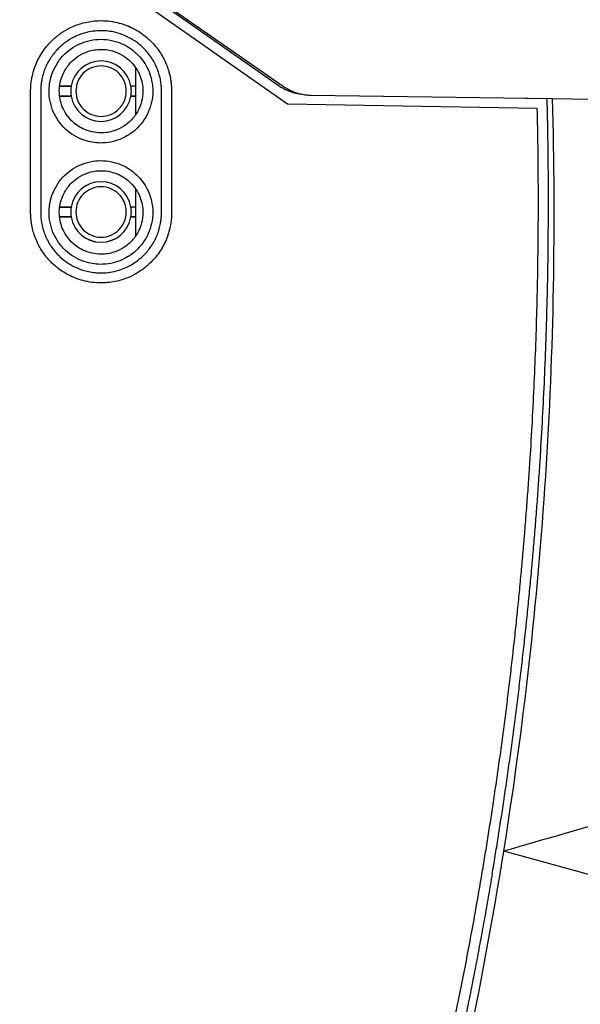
# Model space of a CAD drawing. Header units: millimetres. Extents: x 156922 to 157823, y 112322 to 113312.
# Tile 53 of 123: x 157222 to 157277, y 112747 to 112845. Entities that reach past the tile are written whole.
import ezdxf

# ---------------------------------------------------------------- set-up
doc = ezdxf.new("R2010")
doc.units = ezdxf.units.MM

msp = doc.modelspace()

# ---------------------------------------------------------------- linework, layer by layer
at = {"color": 7, "linetype": 'Continuous', "lineweight": 25}
for p, q in [((157248.279, 112836.619), (157221.664, 112855.257)), ((157223.553, 112855.155), (157247.35, 112838.49)), ((157223.995, 112854.992), (157247.846, 112838.404)), ((157233.162, 112840.275), (157233.162, 112835.544)), ((157226.787, 112838.401), (157225.631, 112838.402)), ((157225.631, 112838.4), (157226.788, 112838.4)), ((157226.787, 112838.401), (157226.788, 112838.4)), ((157232.716, 112838.4), (157232.716, 112838.401)), ((157233.162, 112838.4), (157232.716, 112838.401)), ((157233.162, 112838.4), (157232.716, 112838.4)), ((157222.752, 112825.859), (157222.752, 112837.909)), ((157223.752, 112837.909), (157223.752, 112825.859)), ((157226.788, 112837.418), (157225.631, 112837.418)), ((157225.631, 112837.417), (157226.787, 112837.417)), ((157226.787, 112837.417), (157226.788, 112837.418)), ((157232.716, 112837.418), (157232.716, 112837.418)), ((157233.162, 112837.418), (157232.716, 112837.418)), ((157232.716, 112837.418), (157233.162, 112837.418)), ((157235.752, 112825.859), (157235.752, 112837.909)), ((157236.752, 112837.909), (157236.752, 112825.859)), ((157250.629, 112837.509), (157274.562, 112837.169)), ((157271.87, 112837.207), (157274.062, 112837.169)), ((157273.086, 112836.186), (157248.279, 112836.619)), ((157233.162, 112828.225), (157233.162, 112823.494)), ((157225.637, 112826.4), (157226.788, 112826.4)), ((157226.787, 112826.401), (157225.638, 112826.402)), ((157226.787, 112826.401), (157226.788, 112826.4)), ((157232.716, 112826.4), (157232.716, 112826.401)), ((157233.162, 112826.4), (157232.716, 112826.401)), ((157233.162, 112826.4), (157232.716, 112826.4)), ((157226.788, 112825.418), (157225.625, 112825.418)), ((157225.626, 112825.417), (157226.787, 112825.417)), ((157226.787, 112825.417), (157226.788, 112825.418)), ((157232.716, 112825.418), (157232.716, 112825.418)), ((157233.162, 112825.418), (157232.716, 112825.418)), ((157232.716, 112825.418), (157233.162, 112825.418)), ((157269.728, 112762.449), (157280.81, 112759.393))]:
    msp.add_line(p, q, dxfattribs=at)
at = {"color": 7, "linetype": 'Continuous', "lineweight": 25, "flags": 128}
msp.add_lwpolyline([(157274.562, 112837.169), (157280.402, 112837.086), (157286.242, 112837.003)], dxfattribs=at)
at = {"color": 7, "linetype": 'Continuous', "lineweight": 25}
for centre, radius, start, end in [((157229.751, 112837.909), 3.005, 9.41153, 170.57112), ((157229.752, 112837.909), 3.004, 9.41138, 170.58862), ((157229.751, 112837.909), 3.005, 189.42893, 350.58847), ((157229.752, 112837.909), 3.004, 189.41138, 350.58862), ((157229.751, 112825.909), 3.005, 9.41153, 170.57112), ((157229.752, 112825.909), 3.004, 9.41138, 170.58862), ((157229.751, 112825.909), 3.005, 189.42893, 350.58847), ((157229.752, 112825.909), 3.004, 189.41138, 350.58862)]:
    msp.add_arc(centre, radius, start, end, dxfattribs=at)
for points, knots in [([(157222.752, 112837.909), (157222.753, 112838), (157222.755, 112838.183), (157222.772, 112838.456), (157222.798, 112838.727), (157222.835, 112838.998), (157222.908, 112839.408), (157223.045, 112839.953), (157223.286, 112840.623), (157223.598, 112841.272), (157224.113, 112842.108), (157224.834, 112842.946), (157225.781, 112843.708), (157226.79, 112844.29), (157228.026, 112844.744), (157229.598, 112844.977), (157231.279, 112844.816), (157232.809, 112844.265), (157233.964, 112843.545), (157234.916, 112842.69), (157235.564, 112841.857), (157236.013, 112841.065), (157236.285, 112840.453), (157236.496, 112839.824), (157236.628, 112839.259), (157236.704, 112838.761), (157236.744, 112838.336), (157236.749, 112838.052), (157236.752, 112837.909)], [0, 0, 0, 0, 0.012462, 0.024894, 0.037314, 0.049742, 0.062197, 0.094243, 0.126313, 0.159329, 0.192369, 0.260267, 0.308991, 0.357741, 0.418718, 0.487844, 0.573095, 0.64652, 0.708093, 0.757794, 0.820607, 0.851266, 0.881948, 0.911833, 0.941742, 0.961158, 0.980553, 1, 1, 1, 1]), ([(157235.752, 112837.909), (157235.751, 112837.987), (157235.749, 112838.144), (157235.735, 112838.377), (157235.712, 112838.61), (157235.68, 112838.842), (157235.618, 112839.194), (157235.501, 112839.661), (157235.294, 112840.236), (157235.027, 112840.792), (157234.585, 112841.508), (157233.967, 112842.226), (157233.156, 112842.879), (157232.291, 112843.378), (157231.231, 112843.767), (157229.884, 112843.967), (157228.443, 112843.829), (157227.167, 112843.369), (157226.172, 112842.763), (157225.349, 112842.036), (157224.77, 112841.293), (157224.386, 112840.614), (157224.153, 112840.09), (157223.972, 112839.551), (157223.858, 112839.066), (157223.793, 112838.639), (157223.758, 112838.275), (157223.754, 112838.031), (157223.752, 112837.909)], [0, 0, 0, 0, 0.012462, 0.024894, 0.037315, 0.049743, 0.062197, 0.09424, 0.126312, 0.159325, 0.192367, 0.260264, 0.308986, 0.357737, 0.418713, 0.487839, 0.573088, 0.646512, 0.702142, 0.757797, 0.820608, 0.851265, 0.881949, 0.911832, 0.941742, 0.961156, 0.980551, 1, 1, 1, 1]), ([(157229.734, 112843.059), (157229.021, 112843.059), (157228.307, 112842.908), (157227.001, 112842.332), (157226.408, 112841.905), (157225.457, 112840.861), (157225.092, 112840.246), (157224.659, 112838.987), (157224.564, 112838.35), (157224.615, 112836.992), (157224.798, 112836.273), (157225.433, 112834.991), (157225.877, 112834.425), (157226.966, 112833.507), (157227.615, 112833.161), (157228.827, 112832.811), (157229.373, 112832.743), (157230.646, 112832.788), (157231.372, 112832.972), (157232.518, 112833.542), (157232.971, 112833.866), (157233.875, 112834.762), (157234.28, 112835.383), (157234.798, 112836.727), (157234.914, 112837.45), (157234.842, 112838.881), (157234.655, 112839.589), (157234.066, 112840.757), (157233.707, 112841.24), (157232.848, 112842.054), (157232.347, 112842.386), (157231.155, 112842.91), (157230.445, 112843.059), (157229.734, 112843.059)], [2, 2, 2, 2, 3.501159, 3.501159, 5.002337, 5.002337, 6.472628, 6.472628, 7.803847, 7.803847, 9.328826, 9.328826, 10.811641, 10.811641, 12.323813, 12.323813, 13.464702, 13.464702, 15.003424, 15.003424, 16.157615, 16.157615, 17.681046, 17.681046, 19.187125, 19.187125, 20.693329, 20.693329, 21.938038, 21.938038, 23.182729, 23.182729, 24.676399, 24.676399, 24.676399, 24.676399]), ([(157229.734, 112842.059), (157229.3, 112842.057), (157228.5, 112841.927), (157227.52, 112841.453), (157226.726, 112840.807), (157226.102, 112839.986), (157225.692, 112838.97), (157225.602, 112838.257), (157225.602, 112837.384), (157225.811, 112836.294), (157226.682, 112834.98), (157228.032, 112834.013), (157229.566, 112833.657), (157230.993, 112833.888), (157231.98, 112834.363), (157232.777, 112835.01), (157233.402, 112835.832), (157233.812, 112836.849), (157233.969, 112838.086), (157233.693, 112839.523), (157232.918, 112840.694), (157231.98, 112841.455), (157230.994, 112841.931), (157230.184, 112842.06), (157229.74, 112842.059), (157229.734, 112842.059)], [0, 0, 0, 0, 0.050232, 0.091743, 0.124501, 0.167715, 0.209439, 0.249674, 0.249676, 0.310319, 0.37441, 0.426893, 0.499088, 0.549639, 0.591369, 0.624246, 0.667474, 0.709204, 0.749438, 0.810086, 0.874171, 0.90704, 0.94877, 0.999328, 1, 1, 1, 1]), ([(157232.256, 112837.909), (157232.256, 112837.581), (157232.191, 112837.254), (157231.94, 112836.648), (157231.755, 112836.37), (157231.291, 112835.907), (157231.013, 112835.721), (157230.407, 112835.47), (157230.08, 112835.405), (157229.424, 112835.405), (157229.096, 112835.47), (157228.491, 112835.721), (157228.213, 112835.907), (157227.749, 112836.37), (157227.564, 112836.648), (157227.313, 112837.254), (157227.248, 112837.581), (157227.248, 112838.237), (157227.313, 112838.565), (157227.564, 112839.17), (157227.749, 112839.448), (157228.213, 112839.912), (157228.491, 112840.097), (157229.096, 112840.348), (157229.424, 112840.414), (157230.08, 112840.414), (157230.407, 112840.348), (157231.013, 112840.097), (157231.291, 112839.912), (157231.755, 112839.448), (157231.94, 112839.17), (157232.191, 112838.565), (157232.256, 112838.237), (157232.256, 112837.909)], [0, 0, 0, 0, 0.0625, 0.0625, 0.125, 0.125, 0.1875, 0.1875, 0.25, 0.25, 0.3125, 0.3125, 0.375, 0.375, 0.4375, 0.4375, 0.5, 0.5, 0.5625, 0.5625, 0.625, 0.625, 0.6875, 0.6875, 0.75, 0.75, 0.8125, 0.8125, 0.875, 0.875, 0.9375, 0.9375, 1, 1, 1, 1]), ([(157247.35, 112838.49), (157247.407, 112838.451), (157247.528, 112838.369), (157247.722, 112838.251), (157247.936, 112838.134), (157248.172, 112838.021), (157248.429, 112837.914), (157248.708, 112837.816), (157249.009, 112837.731), (157249.332, 112837.66), (157249.557, 112837.631), (157249.672, 112837.616)], [0, 0, 0, 0, 0.083575, 0.174036, 0.27138, 0.375608, 0.486721, 0.604716, 0.729595, 0.861356, 1, 1, 1, 1]), ([(157247.846, 112838.404), (157247.904, 112838.364), (157248.021, 112838.285), (157248.203, 112838.176), (157248.389, 112838.074), (157248.579, 112837.98), (157248.773, 112837.894), (157248.97, 112837.817), (157249.18, 112837.744), (157249.485, 112837.654), (157249.876, 112837.57), (157250.287, 112837.52), (157250.534, 112837.512), (157250.629, 112837.509)], [0, 0, 0, 0, 0.071423, 0.142843, 0.214268, 0.285701, 0.357142, 0.42859, 0.50004, 0.582193, 0.749445, 0.903668, 1, 1, 1, 1]), ([(157274.562, 112837.169), (157274.741, 112830.921), (157274.774, 112824.673), (157274.549, 112812.181), (157274.291, 112805.934), (157273.484, 112793.463), (157272.935, 112787.236), (157271.548, 112774.814), (157270.71, 112768.622), (157269.728, 112762.449)], [0, 0, 0, 0, 0.25, 0.25, 0.5, 0.5, 0.75, 0.75, 1, 1, 1, 1]), ([(157269.752, 112767.375), (157269.852, 112768.052), (157270.053, 112769.407), (157270.341, 112771.441), (157270.62, 112773.475), (157270.888, 112775.511), (157271.145, 112777.548), (157271.392, 112779.585), (157271.629, 112781.624), (157271.855, 112783.665), (157272.071, 112785.706), (157272.276, 112787.748), (157272.471, 112789.791), (157272.656, 112791.836), (157272.83, 112793.881), (157272.993, 112795.928), (157273.147, 112797.976), (157273.289, 112800.025), (157273.461, 112802.689), (157273.649, 112805.97), (157273.834, 112809.868), (157273.981, 112813.766), (157274.09, 112817.664), (157274.161, 112821.564), (157274.195, 112825.464), (157274.19, 112829.365), (157274.15, 112833.267), (157274.092, 112835.868), (157274.062, 112837.169)], [0, 0, 0, 0, 0.02934, 0.058675, 0.088005, 0.11733, 0.146652, 0.175971, 0.205288, 0.234604, 0.26392, 0.293235, 0.322552, 0.351871, 0.381193, 0.410517, 0.439846, 0.46918, 0.49852, 0.554262, 0.609986, 0.665698, 0.721403, 0.777105, 0.832811, 0.888525, 0.944253, 1, 1, 1, 1]), ([(157268.763, 112767.523), (157268.862, 112768.193), (157269.061, 112769.531), (157269.346, 112771.54), (157269.621, 112773.551), (157269.886, 112775.562), (157270.141, 112777.574), (157270.385, 112779.588), (157270.62, 112781.603), (157270.844, 112783.618), (157271.058, 112785.635), (157271.262, 112787.653), (157271.456, 112789.672), (157271.639, 112791.692), (157271.812, 112793.713), (157271.975, 112795.735), (157272.128, 112797.758), (157272.271, 112799.783), (157272.442, 112802.405), (157272.629, 112805.624), (157272.814, 112809.442), (157272.963, 112813.26), (157273.076, 112817.079), (157273.152, 112820.899), (157273.191, 112824.72), (157273.194, 112828.541), (157273.163, 112832.363), (157273.112, 112834.911), (157273.086, 112836.186)], [0, 0, 0, 0, 0.029467, 0.058928, 0.088385, 0.117837, 0.147286, 0.176732, 0.206176, 0.235619, 0.265062, 0.294505, 0.323949, 0.353394, 0.382843, 0.412295, 0.44175, 0.471211, 0.500677, 0.556179, 0.611663, 0.667136, 0.722601, 0.778065, 0.833531, 0.889006, 0.944494, 1, 1, 1, 1]), ([(157229.734, 112831.009), (157229.021, 112831.009), (157228.307, 112830.858), (157227.001, 112830.282), (157226.408, 112829.855), (157225.457, 112828.811), (157225.092, 112828.196), (157224.659, 112826.937), (157224.564, 112826.3), (157224.615, 112824.942), (157224.798, 112824.223), (157225.433, 112822.941), (157225.877, 112822.375), (157226.966, 112821.457), (157227.615, 112821.111), (157228.827, 112820.761), (157229.373, 112820.693), (157230.646, 112820.738), (157231.372, 112820.922), (157232.518, 112821.492), (157232.971, 112821.816), (157233.875, 112822.712), (157234.28, 112823.333), (157234.798, 112824.677), (157234.914, 112825.4), (157234.842, 112826.831), (157234.655, 112827.539), (157234.066, 112828.707), (157233.707, 112829.19), (157232.848, 112830.004), (157232.347, 112830.336), (157231.155, 112830.86), (157230.445, 112831.009), (157229.734, 112831.009)], [2, 2, 2, 2, 3.501159, 3.501159, 5.002337, 5.002337, 6.472628, 6.472628, 7.803847, 7.803847, 9.328826, 9.328826, 10.811641, 10.811641, 12.323813, 12.323813, 13.464702, 13.464702, 15.003424, 15.003424, 16.157615, 16.157615, 17.681046, 17.681046, 19.187125, 19.187125, 20.693329, 20.693329, 21.938038, 21.938038, 23.182729, 23.182729, 24.676399, 24.676399, 24.676399, 24.676399]), ([(157229.752, 112830.009), (157229.312, 112830.01), (157228.511, 112829.88), (157227.524, 112829.405), (157226.727, 112828.758), (157226.102, 112827.936), (157225.692, 112826.92), (157225.602, 112826.207), (157225.602, 112825.334), (157225.811, 112824.244), (157226.682, 112822.93), (157228.032, 112821.963), (157229.566, 112821.607), (157230.993, 112821.838), (157231.98, 112822.313), (157232.777, 112822.96), (157233.402, 112823.782), (157233.812, 112824.799), (157233.969, 112826.035), (157233.693, 112827.474), (157232.822, 112828.789), (157231.472, 112829.755), (157230.381, 112830.008), (157229.752, 112830.009)], [0, 0, 0, 0, 0.050549, 0.092302, 0.125227, 0.168462, 0.210206, 0.250461, 0.250462, 0.311135, 0.375256, 0.427765, 0.499995, 0.55057, 0.59232, 0.625213, 0.668461, 0.710212, 0.750465, 0.811143, 0.875258, 0.927782, 1, 1, 1, 1]), ([(157232.256, 112825.909), (157232.256, 112825.581), (157232.191, 112825.254), (157231.94, 112824.648), (157231.755, 112824.37), (157231.291, 112823.907), (157231.013, 112823.721), (157230.407, 112823.47), (157230.08, 112823.405), (157229.424, 112823.405), (157229.096, 112823.47), (157228.491, 112823.721), (157228.213, 112823.907), (157227.749, 112824.37), (157227.564, 112824.648), (157227.313, 112825.254), (157227.248, 112825.581), (157227.248, 112826.237), (157227.313, 112826.565), (157227.564, 112827.17), (157227.749, 112827.448), (157228.213, 112827.912), (157228.491, 112828.097), (157229.096, 112828.348), (157229.424, 112828.414), (157230.08, 112828.414), (157230.407, 112828.348), (157231.013, 112828.097), (157231.291, 112827.912), (157231.755, 112827.448), (157231.94, 112827.17), (157232.191, 112826.565), (157232.256, 112826.237), (157232.256, 112825.909)], [0, 0, 0, 0, 0.0625, 0.0625, 0.125, 0.125, 0.1875, 0.1875, 0.25, 0.25, 0.3125, 0.3125, 0.375, 0.375, 0.4375, 0.4375, 0.5, 0.5, 0.5625, 0.5625, 0.625, 0.625, 0.6875, 0.6875, 0.75, 0.75, 0.8125, 0.8125, 0.875, 0.875, 0.9375, 0.9375, 1, 1, 1, 1]), ([(157236.752, 112825.859), (157236.751, 112825.768), (157236.749, 112825.586), (157236.732, 112825.313), (157236.706, 112825.041), (157236.669, 112824.77), (157236.596, 112824.36), (157236.459, 112823.815), (157236.217, 112823.145), (157235.906, 112822.496), (157235.391, 112821.66), (157234.67, 112820.822), (157233.723, 112820.06), (157232.714, 112819.479), (157231.478, 112819.025), (157229.906, 112818.791), (157228.225, 112818.953), (157226.694, 112819.504), (157225.54, 112820.224), (157224.588, 112821.079), (157223.94, 112821.912), (157223.491, 112822.704), (157223.219, 112823.315), (157223.008, 112823.944), (157222.876, 112824.51), (157222.8, 112825.007), (157222.759, 112825.432), (157222.754, 112825.717), (157222.752, 112825.859)], [0, 0, 0, 0, 0.0124618, 0.0248934, 0.0373138, 0.049742, 0.0621968, 0.0942425, 0.1263125, 0.1593282, 0.1923681, 0.2602667, 0.3089913, 0.3577408, 0.4187181, 0.4878443, 0.5730948, 0.6465197, 0.7080933, 0.7577944, 0.8206069, 0.8512658, 0.8819483, 0.9118333, 0.9417421, 0.961158, 0.9805532, 1, 1, 1, 1]), ([(157223.752, 112825.859), (157223.753, 112825.781), (157223.755, 112825.626), (157223.769, 112825.394), (157223.791, 112825.162), (157223.823, 112824.932), (157223.884, 112824.582), (157224, 112824.117), (157224.205, 112823.546), (157224.469, 112822.991), (157224.907, 112822.276), (157225.519, 112821.559), (157226.324, 112820.906), (157227.181, 112820.405), (157228.237, 112820.01), (157229.567, 112819.804), (157231.002, 112819.928), (157232.324, 112820.386), (157233.351, 112821.017), (157234.182, 112821.765), (157234.74, 112822.487), (157235.119, 112823.156), (157235.352, 112823.679), (157235.532, 112824.218), (157235.646, 112824.702), (157235.711, 112825.129), (157235.746, 112825.493), (157235.75, 112825.737), (157235.752, 112825.859)], [0, 0, 0, 0, 0.0123848, 0.0247395, 0.0370824, 0.0494324, 0.0618079, 0.0936782, 0.1255763, 0.1584365, 0.1913256, 0.2589602, 0.3074391, 0.3559475, 0.4165122, 0.4860545, 0.5687318, 0.643312, 0.706954, 0.7596388, 0.8207372, 0.851344, 0.8819778, 0.9118393, 0.9417282, 0.9611463, 0.9805461, 1, 1, 1, 1]), ([(157267.619, 112760.333), (157267.719, 112760.931), (157267.919, 112762.128), (157268.209, 112763.925), (157268.491, 112765.723), (157268.672, 112766.923), (157268.763, 112767.523)], [0, 0, 0, 0, 0.250003, 0.5, 0.749997, 1, 1, 1, 1]), ([(157268.605, 112760.166), (157268.705, 112760.766), (157268.906, 112761.966), (157269.196, 112763.768), (157269.479, 112765.571), (157269.661, 112766.774), (157269.752, 112767.375)], [0, 0, 0, 0, 0.250003, 0.5, 0.749997, 1, 1, 1, 1]), ([(157256.884, 112713.736), (157257.071, 112714.376), (157257.445, 112715.656), (157257.995, 112717.578), (157258.535, 112719.504), (157259.066, 112721.432), (157259.587, 112723.363), (157260.099, 112725.297), (157260.601, 112727.233), (157261.093, 112729.173), (157261.576, 112731.115), (157262.049, 112733.059), (157262.513, 112735.007), (157263.116, 112737.598), (157263.844, 112740.835), (157264.678, 112744.722), (157265.473, 112748.614), (157266.229, 112752.514), (157266.949, 112756.419), (157267.395, 112759.028), (157267.619, 112760.333)], [0, 0, 0, 0, 0.041797, 0.083594, 0.125392, 0.167192, 0.208995, 0.250802, 0.292613, 0.334431, 0.376257, 0.41809, 0.459932, 0.501785, 0.5849, 0.667973, 0.751011, 0.834023, 0.917016, 1, 1, 1, 1]), ([(157268.605, 112760.166), (157268.488, 112759.479), (157268.255, 112758.105), (157267.891, 112756.046), (157267.518, 112753.991), (157267.134, 112751.94), (157266.739, 112749.892), (157266.335, 112747.848), (157265.92, 112745.808), (157265.495, 112743.771), (157265.06, 112741.739), (157264.615, 112739.71), (157264.16, 112737.686), (157263.694, 112735.666), (157263.219, 112733.65), (157262.734, 112731.638), (157262.239, 112729.631), (157261.734, 112727.628), (157261.219, 112725.63), (157260.695, 112723.636), (157260.161, 112721.647), (157259.617, 112719.663), (157259.064, 112717.684), (157258.502, 112715.709), (157258.118, 112714.396), (157257.927, 112713.739)], [0, 0, 0, 0, 0.043884, 0.087735, 0.131553, 0.175336, 0.219086, 0.2628, 0.306478, 0.35012, 0.393725, 0.437293, 0.480823, 0.524313, 0.567765, 0.611177, 0.654549, 0.697879, 0.741168, 0.784415, 0.82762, 0.870781, 0.913898, 0.956972, 1, 1, 1, 1])]:
    msp.add_open_spline(points, degree=3, knots=knots, dxfattribs=at)
for points in [[(157226.788, 112838.4), (157226.734, 112838.076), (157226.734, 112837.742), (157226.788, 112837.418)], [(157232.756, 112837.909), (157232.756, 112838.074), (157232.743, 112838.238), (157232.716, 112838.4)], [(157232.716, 112837.418), (157232.743, 112837.58), (157232.756, 112837.745), (157232.756, 112837.909)], [(157226.788, 112826.4), (157226.734, 112826.076), (157226.734, 112825.742), (157226.788, 112825.418)], [(157232.756, 112825.909), (157232.756, 112826.074), (157232.743, 112826.238), (157232.716, 112826.4)], [(157232.716, 112825.418), (157232.743, 112825.58), (157232.756, 112825.745), (157232.756, 112825.909)], [(157269.728, 112762.449), (157273.91, 112763.652), (157278.093, 112764.855), (157282.275, 112766.058)], [(157269.728, 112762.449), (157269.606, 112761.682), (157269.481, 112760.915), (157269.355, 112760.149)], [(157269.355, 112760.149), (157266.793, 112744.634), (157263.322, 112729.269), (157258.964, 112714.161)], [(157272.707, 112699.366), (157275.226, 112719.398), (157278.165, 112739.377), (157280.81, 112759.393)]]:
    msp.add_open_spline(points, degree=3, dxfattribs=at)

doc.saveas('drawing.dxf')
